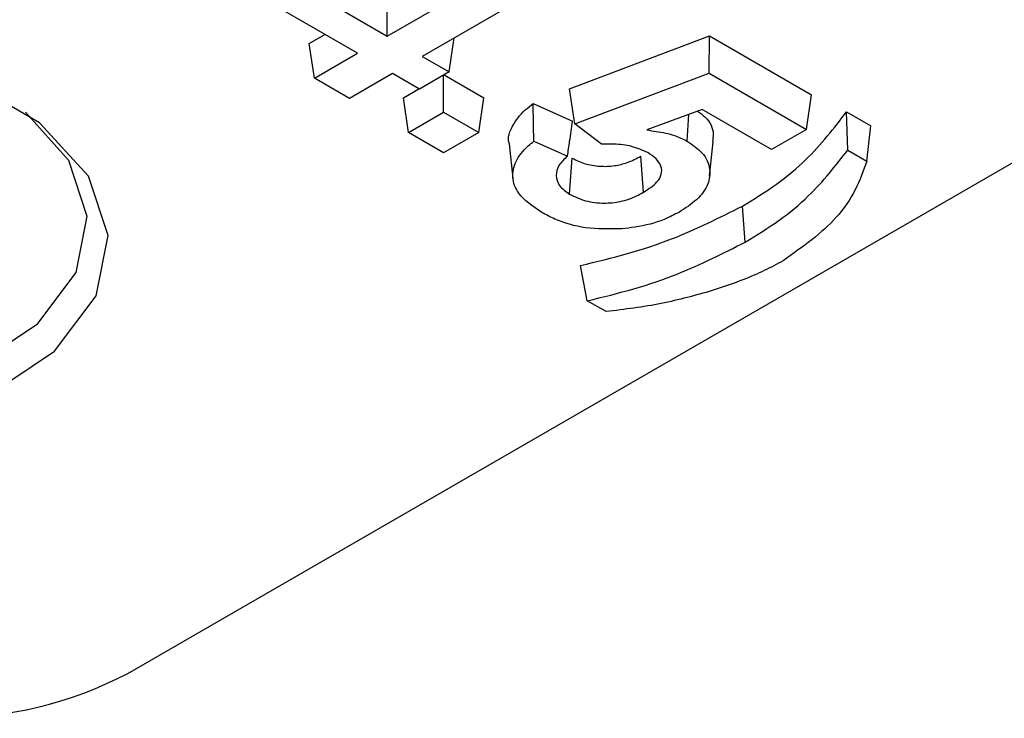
# Model space of a CAD drawing. Header units: inches. Extents: x 0.3 to 33.8, y 0.2 to 21.7.
# Tile 148 of 192: x 30.6889 to 30.7354, y 14.1271 to 14.1601. Entities that reach past the tile are written whole.
import ezdxf

# ---------------------------------------------------------------- set-up
doc = ezdxf.new("R2010")
doc.units = ezdxf.units.IN
doc.header["$MEASUREMENT"] = 0

msp = doc.modelspace()

# ---------------------------------------------------------------- linework, layer by layer
at = {"color": 7, "linetype": 'Continuous', "lineweight": 25}
for p, q in [((30.69401892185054, 14.12921409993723), (30.85311794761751, 14.22106001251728)), ((30.7140220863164, 14.16187110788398), (30.70793008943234, 14.15835427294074)), ((30.70627379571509, 14.15931043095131), (30.71009221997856, 14.16151476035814)), ((30.70627379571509, 14.15931043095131), (30.70627379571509, 14.16108636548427)), ((30.70487133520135, 14.15850080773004), (30.70093692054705, 14.16077209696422)), ((30.70365236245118, 14.16082375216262), (30.70627379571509, 14.15931043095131)), ((30.7025932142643, 14.1589616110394), (30.70333316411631, 14.15938877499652)), ((30.70919925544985, 14.15762159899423), (30.70944257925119, 14.15922741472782)), ((30.71488429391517, 14.15682540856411), (30.72150378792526, 14.15932794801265)), ((30.72148064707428, 14.15756537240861), (30.72150378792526, 14.15932794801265)), ((30.72150378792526, 14.15932794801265), (30.72632661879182, 14.15654378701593)), ((30.70284066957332, 14.15732852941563), (30.7025932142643, 14.1589616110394)), ((30.70284066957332, 14.15732852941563), (30.70487133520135, 14.15850080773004)), ((30.70793008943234, 14.15835427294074), (30.70919925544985, 14.15762159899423)), ((30.70449696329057, 14.15637237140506), (30.70284066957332, 14.15732852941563)), ((30.70652762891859, 14.15754464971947), (30.70449696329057, 14.15637237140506)), ((30.70779679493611, 14.15681197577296), (30.70652762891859, 14.15754464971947)), ((30.70919925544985, 14.15762159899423), (30.70779679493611, 14.15681197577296)), ((30.70893904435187, 14.15572032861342), (30.70893904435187, 14.15747138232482)), ((30.70896059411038, 14.1574838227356), (30.71084279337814, 14.15639725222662)), ((30.71513646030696, 14.15516691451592), (30.72148064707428, 14.15756537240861)), ((30.72148064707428, 14.15756537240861), (30.72607916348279, 14.15491070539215)), ((30.7070352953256, 14.15639725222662), (30.7077752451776, 14.15682441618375)), ((30.71513646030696, 14.15516691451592), (30.71488429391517, 14.15682540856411)), ((30.70728275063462, 14.15476417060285), (30.7070352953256, 14.15639725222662)), ((30.71059533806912, 14.15476417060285), (30.71084279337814, 14.15639725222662)), ((30.72607916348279, 14.15491070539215), (30.72632661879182, 14.15654378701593)), ((30.71316695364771, 14.15612707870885), (30.71503104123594, 14.15529824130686)), ((30.72114928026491, 14.15584435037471), (30.71854099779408, 14.15488162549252)), ((30.72442286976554, 14.15395454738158), (30.72114928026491, 14.15584435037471)), ((30.70728275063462, 14.15476417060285), (30.70893904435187, 14.15572032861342)), ((30.70893904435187, 14.15572032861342), (30.71059533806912, 14.15476417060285)), ((30.72043919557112, 14.1543565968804), (30.72052974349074, 14.15561567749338)), ((30.72797653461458, 14.15573784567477), (30.72911878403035, 14.15507843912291)), ((30.71639212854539, 14.15420410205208), (30.71513646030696, 14.15516691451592)), ((30.72607916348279, 14.15491070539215), (30.72442286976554, 14.15395454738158)), ((30.70893904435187, 14.15380801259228), (30.70728275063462, 14.15476417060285)), ((30.71059533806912, 14.15476417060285), (30.70893904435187, 14.15380801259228)), ((30.712038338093, 14.15422171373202), (30.71221297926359, 14.1525948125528)), ((30.71320035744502, 14.15435164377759), (30.7147905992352, 14.15364456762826)), ((30.72150640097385, 14.15269560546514), (30.72168104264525, 14.15432238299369)), ((30.71489317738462, 14.15184341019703), (30.71501914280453, 14.15354669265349)), ((30.71837663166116, 14.15193681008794), (30.71825353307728, 14.15364171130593)), ((30.72803538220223, 14.15392793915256), (30.72893135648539, 14.15341070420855)), ((30.7231822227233, 14.14958231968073), (30.72305851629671, 14.15128685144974)), ((30.71661228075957, 14.14630111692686), (30.71572103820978, 14.14681562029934))]:
    msp.add_line(p, q, dxfattribs=at)
at = {"color": 7, "linetype": 'Continuous', "lineweight": 25, "flags": 128}
for points in [[(30.66475756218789, 14.14275905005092), (30.66873887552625, 14.14106278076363), (30.67340940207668, 14.14011932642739), (30.6783541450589, 14.14001251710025), (30.68313374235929, 14.14075184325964), (30.6873235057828, 14.14227161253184), (30.69055115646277, 14.1444367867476), (30.69252990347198, 14.14705498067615), (30.69308392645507, 14.14989355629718), (30.6921639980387, 14.15270029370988), (30.68985185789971, 14.15522580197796), (30.68635294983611, 14.1572456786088), (30.68197816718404, 14.15858044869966), (30.67711622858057, 14.15911151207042), (30.67219913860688, 14.15879168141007), (30.66766380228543, 14.15764937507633), (30.66391320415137, 14.15578609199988), (30.66128060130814, 14.15336739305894), (30.65999991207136, 14.15060819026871), (30.66018493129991, 14.14775365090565), (30.66181921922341, 14.14505741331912), (30.66475756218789, 14.14275905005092)], [(30.68917988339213, 14.15571699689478), (30.6912201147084, 14.15344895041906), (30.69208462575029, 14.15081129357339), (30.6915639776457, 14.14814371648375), (30.68970443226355, 14.14568324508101), (30.68667121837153, 14.14364850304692), (30.68273385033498, 14.14222028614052), (30.6782421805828, 14.14152549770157), (30.67359531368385, 14.1416258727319), (30.66920614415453, 14.14251249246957), (30.66546466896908, 14.14410657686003)], [(30.72803538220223, 14.15392793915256), (30.72800600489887, 14.15483287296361), (30.72797653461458, 14.15573784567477)], [(30.72893135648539, 14.15341070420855), (30.72902509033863, 14.15424455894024), (30.72911878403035, 14.15507843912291)], [(30.71572103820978, 14.14681562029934), (30.71556643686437, 14.14764998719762), (30.71541179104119, 14.14848437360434)]]:
    msp.add_lwpolyline(points, dxfattribs=at)
at = {"color": 7, "linetype": 'Continuous', "lineweight": 25}
msp.add_arc((30.68533436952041, 14.14597522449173), 0.01887741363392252, 242.6096722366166, 297.3903277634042, dxfattribs=at)
for points, knots in [([(30.71205217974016, 14.15422342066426), (30.71204578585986, 14.15423987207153), (30.71193978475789, 14.15451261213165), (30.71216853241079, 14.15508762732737), (30.71261877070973, 14.15570183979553), (30.71303898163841, 14.15602780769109), (30.71316695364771, 14.15612707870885)], [0, 0, 0, 0, 0.02461214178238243, 0.4080329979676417, 0.8197209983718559, 1, 1, 1, 1]), ([(30.71320035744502, 14.15435164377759), (30.71319472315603, 14.15464757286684), (30.71318345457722, 14.15523943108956), (30.71317245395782, 14.15583119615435), (30.71316695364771, 14.15612707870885)], [0, 0, 0, 0, 0.4999999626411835, 1, 1, 1, 1]), ([(30.72093938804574, 14.15576687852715), (30.72106052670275, 14.15568000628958), (30.72148780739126, 14.15537359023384), (30.72172711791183, 14.15484372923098), (30.72165741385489, 14.15444403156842), (30.72163648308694, 14.15432401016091)], [0, 0, 0, 0, 0.2168379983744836, 0.7648317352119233, 1, 1, 1, 1]), ([(30.72305851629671, 14.15128685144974), (30.72361054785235, 14.15162477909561), (30.72471527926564, 14.15230104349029), (30.72645999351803, 14.15376879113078), (30.72738211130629, 14.15496605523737), (30.72797653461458, 14.15573784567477)], [0, 0, 0, 0, 0.2619609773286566, 0.5242390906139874, 1, 1, 1, 1]), ([(30.7147905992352, 14.15364456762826), (30.7148245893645, 14.1538789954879), (30.71490452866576, 14.15443033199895), (30.71498486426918, 14.15498145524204), (30.71503104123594, 14.15529824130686)], [0, 0, 0, 0, 0.4251992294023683, 1, 1, 1, 1]), ([(30.71854099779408, 14.15488162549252), (30.7186890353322, 14.15485899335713), (30.71898521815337, 14.15481371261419), (30.71942788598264, 14.15474062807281), (30.71993726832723, 14.15460303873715), (30.72024704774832, 14.15445093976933), (30.72043919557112, 14.1543565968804)], [0, 0, 0, 0, 0.2154249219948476, 0.4310066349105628, 0.6470687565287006, 1, 1, 1, 1]), ([(30.71357180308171, 14.15098707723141), (30.71315316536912, 14.15127515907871), (30.71244913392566, 14.15175963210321), (30.71213707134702, 14.1526404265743), (30.71230210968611, 14.15341791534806), (30.71274791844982, 14.15398496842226), (30.71310986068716, 14.15427830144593), (30.71320035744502, 14.15435164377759)], [0, 0, 0, 0, 0.2997070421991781, 0.5040233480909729, 0.7079284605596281, 0.9269730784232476, 1, 1, 1, 1]), ([(30.71858239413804, 14.15380939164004), (30.71833730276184, 14.15392030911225), (30.7178663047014, 14.15413346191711), (30.71706746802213, 14.15422212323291), (30.71658845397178, 14.1542093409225), (30.71639212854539, 14.15420410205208)], [0, 0, 0, 0, 0.3903420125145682, 0.7501297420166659, 1, 1, 1, 1]), ([(30.72043919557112, 14.1543565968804), (30.72070374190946, 14.15417620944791), (30.721269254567, 14.1537906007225), (30.721566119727, 14.15305379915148), (30.72147044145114, 14.15228703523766), (30.72096610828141, 14.15157852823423), (30.72036524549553, 14.15119180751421), (30.72007527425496, 14.15100517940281)], [0, 0, 0, 0, 0.1875883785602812, 0.4010019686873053, 0.5850437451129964, 0.7997456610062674, 1, 1, 1, 1]), ([(30.7147905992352, 14.15364456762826), (30.71463811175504, 14.15350155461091), (30.71433902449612, 14.15322105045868), (30.71421832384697, 14.15272953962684), (30.7143569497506, 14.1522344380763), (30.71471246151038, 14.1519751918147), (30.71489317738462, 14.15184341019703)], [0, 0, 0, 0, 0.2551133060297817, 0.5003764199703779, 0.7460283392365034, 1, 1, 1, 1]), ([(30.71501914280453, 14.15354669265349), (30.71521268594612, 14.15345129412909), (30.71558844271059, 14.15326608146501), (30.71630713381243, 14.15314880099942), (30.71700661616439, 14.15316911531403), (30.71768292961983, 14.15334401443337), (30.71804732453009, 14.15353412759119), (30.71825353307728, 14.15364171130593)], [0, 0, 0, 0, 0.2072410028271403, 0.4023506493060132, 0.5977623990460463, 0.7723765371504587, 1, 1, 1, 1]), ([(30.71837663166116, 14.15193681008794), (30.71861434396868, 14.15209130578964), (30.71899965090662, 14.15234172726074), (30.71926550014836, 14.15278663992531), (30.71923734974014, 14.1531721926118), (30.71900822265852, 14.15353130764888), (30.71872359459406, 14.15371718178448), (30.71858239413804, 14.15380939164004)], [0, 0, 0, 0, 0.2899092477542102, 0.4699127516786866, 0.6509418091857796, 0.8268365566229, 0.9999999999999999, 0.9999999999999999, 0.9999999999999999, 0.9999999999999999]), ([(30.7231822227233, 14.14958231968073), (30.72373426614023, 14.14992019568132), (30.72483900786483, 14.15059634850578), (30.72655334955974, 14.15203113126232), (30.72746015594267, 14.15319172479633), (30.72803538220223, 14.15392793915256)], [0, 0, 0, 0, 0.2675193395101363, 0.535356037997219, 1, 1, 1, 1]), ([(30.72893135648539, 14.15341070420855), (30.72877003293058, 14.15295547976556), (30.72844723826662, 14.15204461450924), (30.72733689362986, 14.15037853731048), (30.72589998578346, 14.14936032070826), (30.72497586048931, 14.14870547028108)], [0, 0, 0, 0, 0.2628299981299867, 0.5259003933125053, 1, 1, 1, 1]), ([(30.71489317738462, 14.15184341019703), (30.71513256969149, 14.15172867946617), (30.71560398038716, 14.15150275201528), (30.71648327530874, 14.15139695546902), (30.717338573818, 14.1514834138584), (30.71794719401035, 14.15170313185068), (30.71826970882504, 14.15187862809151), (30.71837663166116, 14.15193681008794)], [0, 0, 0, 0, 0.2352466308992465, 0.463247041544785, 0.6605279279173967, 0.8874553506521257, 1, 1, 1, 1]), ([(30.71541179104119, 14.14848437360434), (30.71615536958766, 14.14866039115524), (30.71764423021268, 14.14901282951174), (30.72029004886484, 14.1498915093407), (30.72197836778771, 14.15074244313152), (30.72305851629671, 14.15128685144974)], [0, 0, 0, 0, 0.2643808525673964, 0.5293673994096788, 0.9999999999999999, 0.9999999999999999, 0.9999999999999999, 0.9999999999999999]), ([(30.71735543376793, 14.15021640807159), (30.7167755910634, 14.15020403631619), (30.71565361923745, 14.15018009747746), (30.71437001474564, 14.15056118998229), (30.71377473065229, 14.15087880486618), (30.71357180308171, 14.15098707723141)], [0, 0, 0, 0, 0.4134757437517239, 0.8000585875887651, 1, 1, 1, 1]), ([(30.72007527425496, 14.15100517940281), (30.71984350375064, 14.15088436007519), (30.71923397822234, 14.15056662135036), (30.71826963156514, 14.15031119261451), (30.71756247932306, 14.15023787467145), (30.71735543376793, 14.15021640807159)], [0, 0, 0, 0, 0.3026051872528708, 0.7958113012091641, 1, 1, 1, 1]), ([(30.71572103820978, 14.14681562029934), (30.71646303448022, 14.14699426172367), (30.71794846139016, 14.14735188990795), (30.7205168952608, 14.14823336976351), (30.72215287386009, 14.14906135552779), (30.7231822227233, 14.14958231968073)], [0, 0, 0, 0, 0.2701209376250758, 0.5407640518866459, 1, 1, 1, 1]), ([(30.72497586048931, 14.14870547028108), (30.72468321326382, 14.14854637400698), (30.72409780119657, 14.14822811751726), (30.7229841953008, 14.14774958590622), (30.72213486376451, 14.14746320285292), (30.72163278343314, 14.14729390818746)], [0, 0, 0, 0, 0.2901196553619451, 0.5803559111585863, 1, 1, 1, 1]), ([(30.72163278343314, 14.14729390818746), (30.72084042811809, 14.14707320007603), (30.71923597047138, 14.14662628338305), (30.71749399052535, 14.14641039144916), (30.71661228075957, 14.14630111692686)], [0, 0, 0, 0, 0.4938462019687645, 1, 1, 1, 1])]:
    msp.add_open_spline(points, degree=3, knots=knots, dxfattribs=at)

doc.saveas('drawing.dxf')
